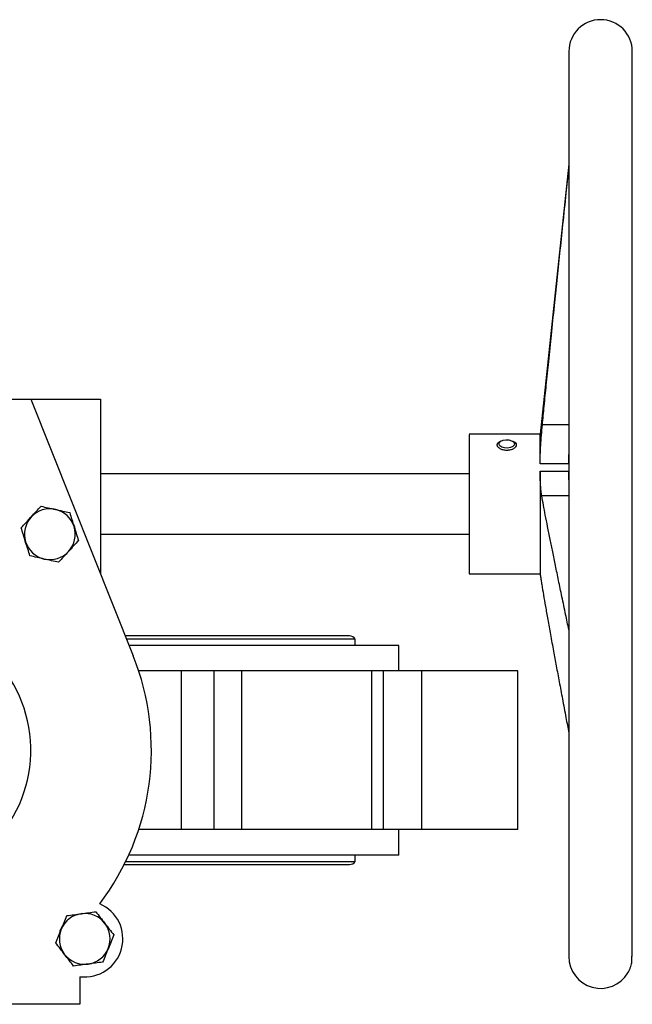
# Model space of a CAD drawing. Header units: millimetres. Extents: x 474 to 2197, y 77 to 1503.
# Tile 5 of 25: x 1066 to 1259, y 123 to 433. Entities that reach past the tile are written whole.
import ezdxf

# ---------------------------------------------------------------- set-up
doc = ezdxf.new("R2010")
doc.units = ezdxf.units.MM

msp = doc.modelspace()

# ---------------------------------------------------------------- linework, layer by layer
at = {"color": 7, "linetype": 'Continuous', "lineweight": 25}
for p, q in [((1238.92, 422.68), (1238.92, 137.68)), ((1258.92, 137.7), (1258.92, 422.68)), ((1238.92, 387.15), (1229.86, 302.18)), ((985.35, 313.18), (1069.35, 313.18)), ((1069.35, 313.18), (1101.64, 232.36)), ((1069.35, 313.18), (1091.35, 313.18)), ((1091.35, 313.18), (1091.35, 258.11)), ((1229.86, 302.18), (1207.51, 302.18)), ((1229.86, 292.83), (1229.86, 302.18)), ((1217.44, 299.93), (1217.11, 299.71)), ((1221.58, 299.71), (1221.26, 299.93)), ((1219.36, 297.06), (1219.2, 297.06)), ((1238.86, 292.83), (1229.86, 292.83)), ((1207.51, 289.68), (1091.35, 289.68)), ((1229.86, 290.56), (1229.86, 258.18)), ((1229.86, 290.56), (1238.86, 290.56)), ((1091.35, 270.68), (1207.51, 270.68)), ((1073.79, 262.73), (1073.24, 262.86)), ((1207.51, 258.18), (1229.86, 258.18)), ((1169.8, 238.68), (1099.11, 238.68)), ((1171.55, 237.68), (1099.51, 237.68)), ((1185.35, 235.68), (1100.31, 235.68)), ((1171.55, 235.68), (1171.55, 237.68)), ((1185.35, 227.68), (1185.35, 235.68)), ((1116.86, 227.68), (1103.34, 227.68)), ((1116.86, 177.68), (1116.86, 227.68)), ((1127, 227.68), (1116.86, 227.68)), ((1127, 227.68), (1127, 177.68)), ((1135.89, 227.68), (1127, 227.68)), ((1135.89, 177.68), (1135.89, 227.68)), ((1176.86, 227.68), (1135.89, 227.68)), ((1176.86, 177.68), (1176.86, 227.68)), ((1180.44, 227.68), (1176.86, 227.68)), ((1180.44, 227.68), (1180.44, 177.68)), ((1192.59, 227.68), (1180.44, 227.68)), ((1192.59, 177.68), (1192.59, 227.68)), ((1222.8, 227.68), (1192.59, 227.68)), ((1222.8, 177.68), (1222.8, 227.68)), ((1116.86, 177.68), (1103.34, 177.68)), ((1127, 177.68), (1116.86, 177.68)), ((1135.89, 177.68), (1127, 177.68)), ((1176.86, 177.68), (1135.89, 177.68)), ((1180.44, 177.68), (1176.86, 177.68)), ((1192.59, 177.68), (1180.44, 177.68)), ((1185.35, 169.68), (1185.35, 177.68)), ((1222.8, 177.68), (1192.59, 177.68)), ((1099.29, 167.68), (1171.55, 167.68)), ((1185.35, 169.68), (1100.22, 169.68)), ((1171.55, 167.68), (1171.55, 169.68)), ((1098.79, 166.68), (1169.8, 166.68)), ((1084.72, 151.21), (1085.72, 151.35)), ((1087.59, 135.27), (1086.08, 135.18)), ((1084.85, 131.37), (1084.85, 122.68)), ((1257.51, 132.56), (1257.51, 132.56)), ((1084.85, 122.68), (969.85, 122.68))]:
    msp.add_line(p, q, dxfattribs=at)
at = {"color": 8, "linetype": 'Continuous', "lineweight": 25}
for p, q in [((1238.92, 305.16), (1230.59, 305.16)), ((1238.92, 282.72), (1230.4, 282.72))]:
    msp.add_line(p, q, dxfattribs=at)
at = {"color": 7, "linetype": 'Continuous', "lineweight": 25, "flags": 128}
for points in [[(1221.78, 299.25), (1221.7, 298.75), (1221.26, 298.3), (1220.52, 297.97), (1219.61, 297.82), (1218.66, 297.87), (1217.81, 298.1), (1217.2, 298.49), (1216.91, 298.97), (1217, 299.48), (1217.44, 299.93), (1218.17, 300.25), (1219.08, 300.41), (1220.04, 300.36), (1220.88, 300.13), (1221.5, 299.74), (1221.78, 299.25)], [(1068.7, 275.31), (1069.33, 276.1), (1070.22, 276.95)], [(1076.84, 278.64), (1077.11, 278.58), (1077.8, 278.4)], [(1082.78, 273.89), (1083.09, 273.04), (1083.27, 272.34)], [(1068.02, 267.23), (1067.66, 268.12), (1067.35, 269.37)], [(1078.63, 145.73), (1078.64, 145.76), (1079.27, 147.22)], [(1094.17, 141.16), (1093.99, 140.6), (1093.32, 139.15)], [(1080.73, 137.44), (1080.39, 137.79), (1079.41, 139.09)]]:
    msp.add_lwpolyline(points, dxfattribs=at)
at = {"color": 7, "linetype": 'Continuous', "lineweight": 25}
for centre, radius, start, end in [((1248.92, 422.68), 10, 0, 180), ((1075.35, 270.68), 8, 137.3568, 197.3568), ((1075.35, 270.68), 8, 77.3568, 137.3568), ((1075.35, 270.68), 8, 17.3568, 77.3568), ((1075.35, 270.68), 8, 317.3568, 17.3568), ((1075.35, 270.68), 8, 197.3568, 257.3568), ((1075.35, 270.68), 8, 257.3568, 317.3568), ((1027.35, 202.68), 42, 272.6658, 267.3342), ((1169.8, 236.64), 2.03, 30.5102, 90), ((1027.35, 202.68), 80, 322.7998, 21.7786), ((1169.8, 168.71), 2.03, 270, 329.4898), ((1086.35, 143.28), 12, 262.8192, 66.8265), ((1086.35, 143.28), 8, 97.6228, 157.6228), ((1086.35, 143.28), 8, 37.6228, 97.6228), ((1086.35, 143.28), 8, 157.6228, 217.6228), ((1086.35, 143.28), 8, 337.6228, 37.6228), ((1086.35, 143.28), 8, 277.6228, 337.6228), ((1086.35, 143.28), 8, 217.6228, 277.6228), ((1248.92, 137.68), 10, 180, 329.199)]:
    msp.add_arc(centre, radius, start, end, dxfattribs=at)
for points, knots in [([(1230.59, 305.16), (1230.77, 307.11), (1231.17, 311.27), (1231.84, 317.91), (1232.6, 325.37), (1233.45, 333.7), (1234.34, 342.18), (1235.23, 350.74), (1236.13, 359.27), (1237.1, 368.43), (1238.03, 377.3), (1238.65, 383.13), (1238.92, 385.68)], [0, 0, 0, 0, 0.072515, 0.15476, 0.247275, 0.350529, 0.465004, 0.563527, 0.669516, 0.782747, 0.905101, 1, 1, 1, 1]), ([(1229.86, 292.83), (1229.87, 293.75), (1229.89, 295.58), (1230.05, 298.65), (1230.28, 301.86), (1230.48, 304.05), (1230.59, 305.16)], [0, 0, 0, 0, 0.247834, 0.497107, 0.745032, 1, 1, 1, 1]), ([(1207.51, 302.12), (1207.51, 302.08), (1207.51, 302), (1207.51, 300.89), (1207.51, 299.51), (1207.51, 298.82)], [0, 0, 0, 0, 0.298171, 0.649085, 1, 1, 1, 1]), ([(1207.51, 298.82), (1207.51, 297.99), (1207.51, 296.32), (1207.51, 293.01), (1207.51, 289.25), (1207.51, 285.14), (1207.51, 280.83), (1207.51, 276.5), (1207.51, 272.31), (1207.51, 268.42), (1207.51, 264.99), (1207.51, 262.14), (1207.51, 259.97), (1207.51, 258.65), (1207.51, 258.08), (1207.51, 258.21), (1207.51, 258.23)], [0, 0, 0, 0, 0.076044, 0.152088, 0.228132, 0.304175, 0.380219, 0.456263, 0.532307, 0.608351, 0.684395, 0.760439, 0.836483, 0.912526, 0.98857, 1, 1, 1, 1]), ([(1216.35, 298.82), (1216.4, 299.02), (1216.5, 299.42), (1216.98, 299.8), (1217.4, 299.91), (1217.48, 299.94)], [0, 0, 0, 0, 0.442537, 0.884535, 1, 1, 1, 1]), ([(1219.35, 297.06), (1218.96, 297.08), (1218.17, 297.14), (1217.17, 297.58), (1216.62, 298.07), (1216.38, 298.5), (1216.36, 298.72), (1216.35, 298.82)], [0, 0, 0, 0, 0.248071, 0.49797, 0.74732, 0.873575, 1, 1, 1, 1]), ([(1222.35, 298.82), (1222.3, 298.61), (1222.21, 298.18), (1221.51, 297.58), (1220.52, 297.14), (1219.74, 297.08), (1219.35, 297.06)], [0, 0, 0, 0, 0.251111, 0.501612, 0.752339, 1, 1, 1, 1]), ([(1221.2, 299.94), (1221.29, 299.92), (1221.72, 299.8), (1222.2, 299.42), (1222.3, 299.02), (1222.35, 298.82)], [0, 0, 0, 0, 0.121761, 0.560453, 1, 1, 1, 1]), ([(1238.86, 292.83), (1238.86, 293.71), (1238.86, 294.66), (1238.92, 295.73), (1238.92, 295.82)], [0, 0, 0, 0, 0.920799, 1, 1, 1, 1]), ([(1230.4, 282.72), (1230.32, 283.22), (1230.17, 284.21), (1230, 286.09), (1229.88, 288.19), (1229.87, 289.77), (1229.86, 290.56)], [0, 0, 0, 0, 0.251938, 0.502509, 0.751817, 1, 1, 1, 1]), ([(1238.92, 287.76), (1238.91, 287.93), (1238.86, 288.78), (1238.86, 289.77), (1238.86, 290.56)], [0, 0, 0, 0, 0.199638, 1, 1, 1, 1]), ([(1238.92, 240.6), (1238.58, 242.2), (1237.86, 245.68), (1236.77, 250.86), (1235.7, 255.99), (1234.73, 260.7), (1233.85, 264.99), (1233.01, 269.09), (1232.24, 272.95), (1231.53, 276.57), (1230.92, 279.77), (1230.57, 281.77), (1230.4, 282.72)], [0, 0, 0, 0, 0.114425, 0.247421, 0.369068, 0.480225, 0.582707, 0.675153, 0.772264, 0.857539, 0.932493, 1, 1, 1, 1]), ([(1069.46, 276.1), (1069.99, 276.66), (1071.05, 277.82), (1072.07, 278.93), (1072.59, 279.49)], [0, 0, 0, 0, 0.494511, 1, 1, 1, 1]), ([(1072.59, 279.49), (1073.32, 279.33), (1074.8, 279), (1076.33, 278.65), (1077.1, 278.48)], [0, 0, 0, 0, 0.495458, 1, 1, 1, 1]), ([(1066.33, 272.7), (1066.84, 273.25), (1067.87, 274.36), (1068.93, 275.51), (1069.46, 276.1)], [0, 0, 0, 0, 0.495458, 1, 1, 1, 1]), ([(1077.1, 278.48), (1077.85, 278.31), (1079.38, 277.97), (1080.86, 277.64), (1081.61, 277.47)], [0, 0, 0, 0, 0.494511, 1, 1, 1, 1]), ([(1081.61, 277.47), (1081.83, 276.75), (1082.28, 275.31), (1082.75, 273.82), (1082.98, 273.06)], [0, 0, 0, 0, 0.495458, 1, 1, 1, 1]), ([(1082.98, 273.06), (1083.21, 272.32), (1083.68, 270.83), (1084.13, 269.38), (1084.36, 268.65)], [0, 0, 0, 0, 0.494511, 1, 1, 1, 1]), ([(1067.71, 268.29), (1067.48, 269.03), (1067.01, 270.52), (1066.56, 271.97), (1066.33, 272.7)], [0, 0, 0, 0, 0.494511, 1, 1, 1, 1]), ([(1069.09, 263.88), (1068.87, 264.6), (1068.41, 266.04), (1067.95, 267.54), (1067.71, 268.29)], [0, 0, 0, 0, 0.495458, 1, 1, 1, 1]), ([(1084.36, 268.65), (1083.85, 268.1), (1082.83, 266.99), (1081.77, 265.84), (1081.23, 265.26)], [0, 0, 0, 0, 0.495458, 1, 1, 1, 1]), ([(1073.6, 262.87), (1072.84, 263.04), (1071.31, 263.38), (1069.84, 263.71), (1069.09, 263.88)], [0, 0, 0, 0, 0.494511, 1, 1, 1, 1]), ([(1081.23, 265.26), (1080.71, 264.69), (1079.65, 263.54), (1078.62, 262.42), (1078.1, 261.86)], [0, 0, 0, 0, 0.494511, 1, 1, 1, 1]), ([(1078.1, 261.86), (1077.37, 262.02), (1075.89, 262.35), (1074.37, 262.7), (1073.6, 262.87)], [0, 0, 0, 0, 0.495458, 1, 1, 1, 1]), ([(1229.87, 258.1), (1229.88, 258.05), (1229.89, 257.92), (1230, 257.27), (1230.17, 256.26), (1230.32, 255.29), (1230.4, 254.8)], [0, 0, 0, 0, 0.18295, 0.45389, 0.726202, 1, 1, 1, 1]), ([(1230.4, 254.8), (1230.57, 253.73), (1230.94, 251.45), (1231.56, 247.79), (1232.3, 243.64), (1233.15, 238.93), (1234.04, 234.07), (1234.96, 229.1), (1235.9, 224.1), (1236.92, 218.68), (1237.93, 213.29), (1238.61, 209.69), (1238.92, 208.05)], [0, 0, 0, 0, 0.068869, 0.146238, 0.234598, 0.334999, 0.448169, 0.546796, 0.653913, 0.769124, 0.894481, 1, 1, 1, 1]), ([(1078.95, 146.32), (1079.25, 147.04), (1079.84, 148.48), (1080.42, 149.88), (1080.71, 150.59)], [0, 0, 0, 0, 0.494511, 1, 1, 1, 1]), ([(1080.71, 150.59), (1081.45, 150.69), (1082.95, 150.89), (1084.5, 151.1), (1085.29, 151.21)], [0, 0, 0, 0, 0.495458, 1, 1, 1, 1]), ([(1085.29, 151.21), (1086.05, 151.31), (1087.61, 151.52), (1089.11, 151.72), (1089.86, 151.82)], [0, 0, 0, 0, 0.494511, 1, 1, 1, 1]), ([(1089.86, 151.82), (1090.32, 151.22), (1091.25, 150.02), (1092.2, 148.78), (1092.68, 148.16)], [0, 0, 0, 0, 0.495458, 1, 1, 1, 1]), ([(1077.19, 142.05), (1077.48, 142.74), (1078.05, 144.14), (1078.65, 145.59), (1078.95, 146.32)], [0, 0, 0, 0, 0.495458, 1, 1, 1, 1]), ([(1092.68, 148.16), (1093.16, 147.55), (1094.11, 146.31), (1095.04, 145.11), (1095.5, 144.5)], [0, 0, 0, 0, 0.494511, 1, 1, 1, 1]), ([(1095.5, 144.5), (1095.22, 143.81), (1094.64, 142.41), (1094.05, 140.96), (1093.75, 140.23)], [0, 0, 0, 0, 0.495458, 1, 1, 1, 1]), ([(1080.01, 138.39), (1079.54, 139.01), (1078.58, 140.24), (1077.66, 141.44), (1077.19, 142.05)], [0, 0, 0, 0, 0.494511, 1, 1, 1, 1]), ([(1093.75, 140.23), (1093.45, 139.51), (1092.86, 138.07), (1092.28, 136.67), (1091.99, 135.96)], [0, 0, 0, 0, 0.494511, 1, 1, 1, 1]), ([(1082.83, 134.73), (1082.37, 135.33), (1081.45, 136.53), (1080.49, 137.77), (1080.01, 138.39)], [0, 0, 0, 0, 0.495458, 1, 1, 1, 1]), ([(1257.51, 132.56), (1257.52, 132.58), (1257.53, 132.6), (1257.61, 132.73), (1257.66, 132.84), (1257.71, 132.92), (1257.72, 132.95), (1257.73, 132.97), (1257.74, 132.99), (1257.75, 133.01), (1257.78, 133.06), (1257.84, 133.18), (1258.03, 133.55), (1258.39, 134.41), (1258.86, 135.88), (1258.81, 137.12), (1258.79, 137.8)], [0, 0, 0, 0, 0.085366, 0.123391, 0.16169, 0.170597, 0.175046, 0.181182, 0.182336, 0.18465, 0.19389, 0.212359, 0.2493, 0.397204, 0.668983, 1, 1, 1, 1]), ([(1087.41, 135.35), (1086.64, 135.24), (1085.09, 135.04), (1083.59, 134.84), (1082.83, 134.73)], [0, 0, 0, 0, 0.494511, 1, 1, 1, 1]), ([(1091.99, 135.96), (1091.24, 135.86), (1089.74, 135.66), (1088.19, 135.45), (1087.41, 135.35)], [0, 0, 0, 0, 0.495458, 1, 1, 1, 1])]:
    msp.add_open_spline(points, degree=3, knots=knots, dxfattribs=at)

doc.saveas('drawing.dxf')
